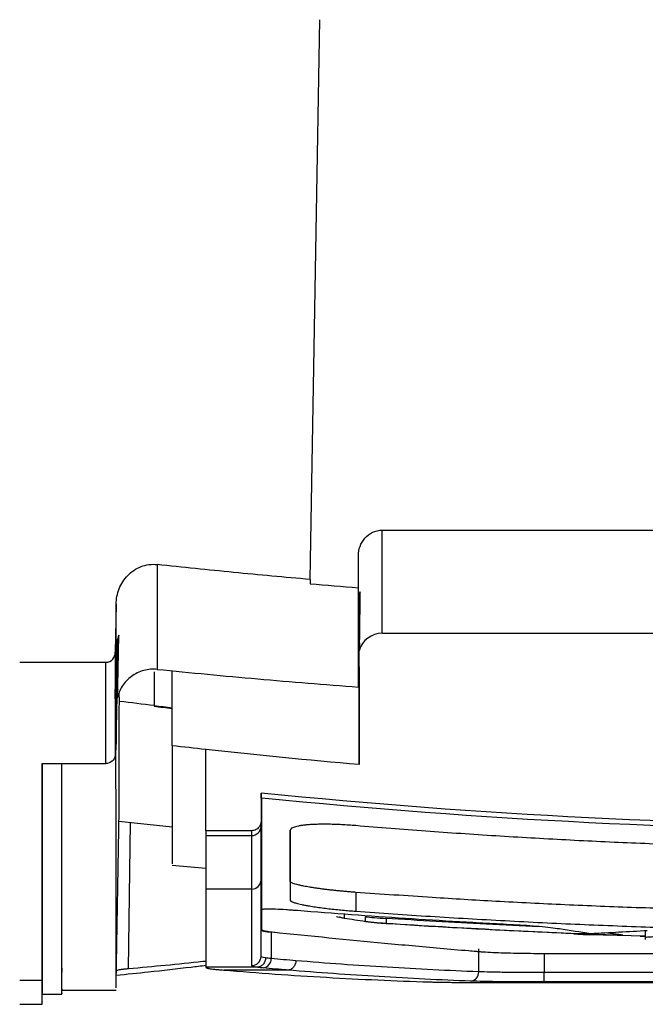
# Model space of a CAD drawing. Header units: millimetres. Extents: x -0.43 to 1.28, y -0.94 to 1.34.
# Tile 132 of 177: x 0.2452 to 0.2786, y 0.6135 to 0.6662. Entities that reach past the tile are written whole.
import ezdxf

# ---------------------------------------------------------------- set-up
doc = ezdxf.new("R2010")
doc.units = ezdxf.units.MM

msp = doc.modelspace()

# ---------------------------------------------------------------- linework, layer by layer
at = {"color": 7, "linetype": 'Continuous', "lineweight": 25}
for p, q in [((0.260717, 0.636239), (0.261239, 0.666157)), ((0.264568, 0.638877), (0.321613, 0.638877)), ((0.264568, 0.633363), (0.264568, 0.638877)), ((0.26329, 0.635799), (0.26329, 0.637509)), ((0.26329, 0.63049), (0.26329, 0.635799)), ((0.263338, 0.635195), (0.263338, 0.6341)), ((0.250343, 0.634919), (0.250301, 0.632346)), ((0.264568, 0.633363), (0.321613, 0.633363)), ((0.250299, 0.62993), (0.250343, 0.632519)), ((0.263339, 0.626343), (0.263339, 0.632435)), ((0.245189, 0.631812), (0.249801, 0.631812)), ((0.263338, 0.631574), (0.263338, 0.631227)), ((0.26329, 0.63123), (0.263338, 0.631227)), ((0.250346, 0.627444), (0.250391, 0.630002)), ((0.25039, 0.629932), (0.25039, 0.62986)), ((0.250516, 0.629722), (0.250509, 0.63019)), ((0.252374, 0.6295), (0.252374, 0.629463)), ((0.250337, 0.627109), (0.250342, 0.627412)), ((0.250337, 0.627109), (0.250291, 0.627109)), ((0.250299, 0.627239), (0.250298, 0.627186)), ((0.255139, 0.622811), (0.255139, 0.62715)), ((0.246389, 0.626401), (0.249798, 0.626401)), ((0.258089, 0.624827), (0.258089, 0.623318)), ((0.258089, 0.62456), (0.258089, 0.624827)), ((0.258089, 0.624555), (0.258089, 0.62456)), ((0.258139, 0.624555), (0.258089, 0.62456)), ((0.258139, 0.624555), (0.258089, 0.624555)), ((0.250338, 0.614687), (0.250499, 0.623916)), ((0.250487, 0.623316), (0.253337, 0.623019)), ((0.251001, 0.615429), (0.25112, 0.62325)), ((0.258089, 0.623318), (0.258089, 0.623047)), ((0.257589, 0.622811), (0.255139, 0.622811)), ((0.255139, 0.622555), (0.257589, 0.622555)), ((0.253333, 0.620973), (0.255139, 0.620815)), ((0.259649, 0.620109), (0.259649, 0.619102)), ((0.257589, 0.619693), (0.255139, 0.619693)), ((0.263149, 0.619516), (0.263149, 0.618509)), ((0.258089, 0.618696), (0.258139, 0.618696)), ((0.258089, 0.618593), (0.258089, 0.618595)), ((0.258089, 0.618595), (0.258139, 0.618595)), ((0.258089, 0.618593), (0.258139, 0.618593)), ((0.262534, 0.618391), (0.262534, 0.618146)), ((0.263667, 0.617968), (0.263667, 0.618213)), ((0.264773, 0.618126), (0.264775, 0.61786)), ((0.25809, 0.616099), (0.25809, 0.617513)), ((0.258844, 0.617374), (0.258632, 0.617393)), ((0.258632, 0.617393), (0.258632, 0.615977)), ((0.277204, 0.617262), (0.27653, 0.617348)), ((0.278628, 0.61746), (0.278628, 0.617005)), ((0.278358, 0.617182), (0.278628, 0.617174)), ((0.269723, 0.615272), (0.269723, 0.616492)), ((0.246389, 0.614817), (0.246396, 0.615254)), ((0.247441, 0.615466), (0.247437, 0.615258)), ((0.257866, 0.615515), (0.25514, 0.615515)), ((0.25514, 0.615515), (0.25514, 0.615515)), ((0.259518, 0.615363), (0.256098, 0.615363)), ((0.27323, 0.614727), (0.27323, 0.615227)), ((0.313049, 0.615227), (0.27323, 0.615227)), ((0.245189, 0.614817), (0.246389, 0.614817)), ((0.269942, 0.614699), (0.316337, 0.614699)), ((0.313049, 0.614727), (0.27323, 0.614727)), ((0.247437, 0.614081), (0.247441, 0.614292)), ((0.247437, 0.614281), (0.250339, 0.614281)), ((0.246389, 0.613534), (0.246398, 0.614083)), ((0.246398, 0.614083), (0.247437, 0.614083)), ((0.245189, 0.613538), (0.246389, 0.613538))]:
    msp.add_line(p, q, dxfattribs=at)
at = {"color": 250, "linetype": 'Continuous', "lineweight": 25}
for p, q in [((0.276613, 0.617352), (0.277318, 0.617264)), ((0.278628, 0.617176), (0.275626, 0.617239)), ((0.27323, 0.616239), (0.27323, 0.615227))]:
    msp.add_line(p, q, dxfattribs=at)
at = {"color": 250, "linetype": 'Continuous', "lineweight": 25, "flags": 128}
msp.add_lwpolyline([(0.252378, 0.631308), (0.252377, 0.630818), (0.252376, 0.630327), (0.252375, 0.629887), (0.252374, 0.6295)], dxfattribs=at)
at = {"color": 7, "linetype": 'Continuous', "lineweight": 25}
for centre, radius, start, end in [((0.264568, 0.632086), 0.0012773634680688, 90, 164.266822), ((0.293129, 0.970921), 0.3438453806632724, 263.192759, 263.354687), ((0.257592, 0.623051), 0.000496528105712, 269.597783, 359.59188), ((0.257591, 0.620191), 0.0004978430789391, 269.751111, 359.748793), ((0.25759, 0.6161), 0.0004996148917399, 269.955776, 359.955649), ((0.258148, 0.61596), 0.0004846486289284, 276.079263, 2.05796), ((0.269248, 0.615247), 0.0004760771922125, 275.10642, 3.09435)]:
    msp.add_arc(centre, radius, start, end, dxfattribs=at)
for points, knots in [([(0.2632902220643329, 0.6375087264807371), (0.2632902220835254, 0.6376802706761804), (0.2633193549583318, 0.6378473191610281), (0.2634379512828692, 0.638170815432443), (0.263524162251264, 0.6383184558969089), (0.2637551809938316, 0.6385801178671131), (0.2638942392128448, 0.6386866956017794), (0.2642137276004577, 0.6388370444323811), (0.2643884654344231, 0.6388773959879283), (0.2645675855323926, 0.6388773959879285)], [0, 0, 0, 0, 0.25, 0.25, 0.5, 0.5, 0.75, 0.75, 1, 1, 1, 1]), ([(0.250342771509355, 0.6349192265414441), (0.2503473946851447, 0.6352020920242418), (0.2504015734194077, 0.6354776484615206), (0.2505592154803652, 0.6358729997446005), (0.250623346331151, 0.6359982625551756), (0.2507751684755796, 0.6362355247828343), (0.2508638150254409, 0.63634852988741), (0.2510636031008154, 0.6365547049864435), (0.2511728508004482, 0.6366463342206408), (0.2514108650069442, 0.6368056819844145), (0.2515417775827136, 0.6368740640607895), (0.2518127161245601, 0.6369776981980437), (0.2519529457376, 0.6370137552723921), (0.2522434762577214, 0.637052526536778), (0.2523919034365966, 0.637054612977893), (0.2525387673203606, 0.6370389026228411)], [0, 0, 0, 0, 0.2499999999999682, 0.2499999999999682, 0.3749999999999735, 0.3749999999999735, 0.4999999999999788, 0.4999999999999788, 0.6249999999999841, 0.6249999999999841, 0.7499999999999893, 0.7499999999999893, 0.8749999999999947, 0.8749999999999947, 1, 1, 1, 1]), ([(0.2607165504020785, 0.6362389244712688), (0.2593520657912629, 0.6363574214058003), (0.257988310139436, 0.6364834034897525), (0.2552623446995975, 0.6367503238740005), (0.2539004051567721, 0.636893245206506), (0.2525387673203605, 0.6370389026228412)], [0, 0, 0, 0, 0.5, 0.5, 1, 1, 1, 1]), ([(0.2633910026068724, 0.6355724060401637), (0.2633815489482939, 0.6355359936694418), (0.263364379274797, 0.6354698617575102), (0.2633498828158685, 0.6353785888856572), (0.2633423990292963, 0.6353064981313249), (0.2633393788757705, 0.6352530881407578), (0.2633384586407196, 0.6352178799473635), (0.2633383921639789, 0.6352003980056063), (0.2633383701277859, 0.6351946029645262)], [0, 0, 0, 0, 0.2944860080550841, 0.5348435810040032, 0.7235202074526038, 0.8627912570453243, 0.9545170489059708, 1, 1, 1, 1]), ([(0.2633383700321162, 0.6341001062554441), (0.2633377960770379, 0.6340815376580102), (0.2633356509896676, 0.634012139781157), (0.2633165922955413, 0.6339355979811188), (0.2632932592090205, 0.633881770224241), (0.2632902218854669, 0.6338747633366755)], [0, 0, 0, 0, 0.2411360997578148, 0.9012168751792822, 1, 1, 1, 1]), ([(0.2633383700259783, 0.6315769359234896), (0.2633383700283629, 0.6320302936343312), (0.2633383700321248, 0.6327454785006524), (0.2633383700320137, 0.6335158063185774), (0.2633383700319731, 0.6337978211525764)], [0, 0, 0, 0, 0.6339028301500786, 0.9999999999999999, 0.9999999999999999, 0.9999999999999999, 0.9999999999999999]), ([(0.2504878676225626, 0.6332710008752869), (0.2504737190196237, 0.6332214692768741), (0.2504473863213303, 0.6331292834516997), (0.2504216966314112, 0.6329984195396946), (0.2504056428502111, 0.6328869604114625), (0.2503968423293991, 0.6327945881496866), (0.2503924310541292, 0.6327209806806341), (0.2503913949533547, 0.6326780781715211), (0.2503909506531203, 0.6326596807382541)], [0, 0, 0, 0, 0.2485190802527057, 0.4625317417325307, 0.643412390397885, 0.7925031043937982, 0.9110212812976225, 1, 1, 1, 1]), ([(0.2504304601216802, 0.6303682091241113), (0.2504383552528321, 0.6308319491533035), (0.2504490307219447, 0.6313116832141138), (0.2504698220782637, 0.6322833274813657), (0.2504802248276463, 0.632776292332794), (0.2504878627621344, 0.6332709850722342)], [0, 0, 0, 0, 0.5, 0.5, 1, 1, 1, 1]), ([(0.2633569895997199, 0.6328473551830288), (0.2633515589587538, 0.632811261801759), (0.2633406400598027, 0.6327386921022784), (0.2633391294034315, 0.6326653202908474), (0.2633383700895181, 0.6326284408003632)], [0, 0, 0, 0, 0.4973615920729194, 1, 1, 1, 1]), ([(0.2498007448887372, 0.6318118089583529), (0.2499400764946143, 0.6318118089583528), (0.2500727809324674, 0.6318783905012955), (0.25025073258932, 0.6320803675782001), (0.2502985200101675, 0.6322125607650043), (0.2503007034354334, 0.6323460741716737)], [0, 0, 0, 0, 0.5, 0.5, 1, 1, 1, 1]), ([(0.2633383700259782, 0.6315769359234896), (0.263337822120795, 0.6315575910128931), (0.2633367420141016, 0.631519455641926), (0.2633274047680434, 0.6314635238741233), (0.2633128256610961, 0.6314096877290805), (0.2632980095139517, 0.6313759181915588), (0.2632906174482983, 0.6313590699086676)], [0, 0, 0, 0, 0.2579652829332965, 0.5085369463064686, 0.7547994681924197, 1, 1, 1, 1]), ([(0.2525387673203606, 0.6314364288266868), (0.2522946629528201, 0.6314607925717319), (0.2520514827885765, 0.6314398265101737), (0.2516984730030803, 0.6313423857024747), (0.2515852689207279, 0.6312995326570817), (0.2513675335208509, 0.631193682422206), (0.2512620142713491, 0.6311298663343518), (0.2510663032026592, 0.6309854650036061), (0.2509759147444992, 0.6309051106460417), (0.2508098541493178, 0.6307283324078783), (0.2507337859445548, 0.6306310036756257), (0.2506022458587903, 0.6304272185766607), (0.2505460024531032, 0.6303201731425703), (0.250452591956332, 0.6300957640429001), (0.2504156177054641, 0.6299781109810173), (0.2503897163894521, 0.6298596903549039)], [0, 0, 0, 0, 0.2500000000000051, 0.2500000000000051, 0.3750000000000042, 0.3750000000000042, 0.5000000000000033, 0.5000000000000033, 0.6250000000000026, 0.6250000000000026, 0.7500000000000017, 0.7500000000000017, 0.8750000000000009, 0.8750000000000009, 1, 1, 1, 1]), ([(0.2525387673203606, 0.6314364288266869), (0.2543287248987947, 0.6312577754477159), (0.2561193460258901, 0.6310851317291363), (0.2597033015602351, 0.6307693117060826), (0.261496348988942, 0.6306234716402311), (0.263290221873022, 0.6304897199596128)], [0, 0, 0, 0, 0.5, 0.5, 1, 1, 1, 1]), ([(0.2533387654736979, 0.6273541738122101), (0.253338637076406, 0.6279712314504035), (0.2533384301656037, 0.628965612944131), (0.2533382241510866, 0.6307057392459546), (0.253338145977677, 0.6313660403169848)], [0, 0, 0, 0, 0.6205441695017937, 1, 1, 1, 1]), ([(0.2633380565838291, 0.6312265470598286), (0.2633381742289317, 0.630117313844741), (0.2633382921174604, 0.6291576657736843), (0.2633385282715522, 0.6275316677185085), (0.2633386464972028, 0.6268655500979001), (0.2633387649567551, 0.6263429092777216)], [0, 0, 0, 0, 0.5, 0.5, 1, 1, 1, 1]), ([(0.2503476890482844, 0.6300877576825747), (0.2503466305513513, 0.6300665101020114), (0.2503444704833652, 0.6300231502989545), (0.2503312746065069, 0.6299579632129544), (0.2503137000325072, 0.6299025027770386), (0.2502987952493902, 0.6298697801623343), (0.250293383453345, 0.6298578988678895)], [0, 0, 0, 0, 0.2680674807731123, 0.5470436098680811, 0.8355355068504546, 1, 1, 1, 1]), ([(0.2504299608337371, 0.6303684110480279), (0.2504227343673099, 0.6303284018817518), (0.2504082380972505, 0.630248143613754), (0.250395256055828, 0.6301258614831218), (0.250392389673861, 0.6300437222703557), (0.250390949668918, 0.6300024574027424)], [0, 0, 0, 0, 0.3309498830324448, 0.6638844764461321, 1, 1, 1, 1]), ([(0.2504978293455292, 0.623915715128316), (0.2504980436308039, 0.623989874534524), (0.2504986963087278, 0.62421575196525), (0.2505015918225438, 0.6251695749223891), (0.2505057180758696, 0.6265209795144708), (0.2505095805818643, 0.6277701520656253), (0.2505119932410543, 0.6285525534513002), (0.250512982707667, 0.6288668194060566), (0.2505141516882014, 0.6292370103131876), (0.2505150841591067, 0.6295427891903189), (0.2505156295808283, 0.6297216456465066)], [0, 0, 0, 0, 0.1204078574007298, 0.3667426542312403, 0.6130367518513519, 0.8296770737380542, 0.8722412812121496, 0.8987536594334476, 0.9407788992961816, 1, 1, 1, 1]), ([(0.2502972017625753, 0.6272339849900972), (0.2503058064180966, 0.6272541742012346), (0.2503239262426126, 0.627296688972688), (0.2503413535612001, 0.6273672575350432), (0.2503445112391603, 0.627417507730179), (0.2503461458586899, 0.6274435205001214)], [0, 0, 0, 0, 0.3037084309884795, 0.6395541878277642, 1, 1, 1, 1]), ([(0.2533387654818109, 0.6273541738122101), (0.2533388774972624, 0.6263014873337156), (0.2533391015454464, 0.6241959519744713), (0.2533394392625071, 0.6222222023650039), (0.2533397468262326, 0.6210920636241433), (0.2533399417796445, 0.6210620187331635), (0.2533400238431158, 0.621049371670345)], [0, 0, 0, 0, 0.2683093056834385, 0.5366600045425, 0.8049621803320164, 1, 1, 1, 1]), ([(0.2502914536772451, 0.6268255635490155), (0.2502726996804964, 0.626709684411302), (0.250211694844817, 0.6265995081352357), (0.2500342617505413, 0.6264459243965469), (0.2499171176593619, 0.6264012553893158), (0.2497980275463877, 0.6264012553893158)], [0, 0, 0, 0, 0.5, 0.5, 1, 1, 1, 1]), ([(0.2502909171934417, 0.6271089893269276), (0.2502910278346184, 0.6270512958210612), (0.2502911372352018, 0.6269937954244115), (0.2502912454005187, 0.6269364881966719), (0.25029131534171, 0.6268994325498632), (0.25029138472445, 0.6268624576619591), (0.2502914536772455, 0.6268255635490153)], [0, 0, 0, 0, 0.0010000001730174, 0.0010000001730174, 0.0010000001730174, 0.0016466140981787, 0.0016466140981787, 0.0016466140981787, 0.0016466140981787]), ([(0.2503385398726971, 0.6144086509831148), (0.2503384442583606, 0.6144102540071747), (0.2503382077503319, 0.6144142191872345), (0.2503378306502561, 0.6157641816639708), (0.2503374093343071, 0.6183041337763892), (0.2503369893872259, 0.621974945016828), (0.2503367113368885, 0.6253976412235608), (0.2503365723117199, 0.6271089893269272)], [0, 0, 0, 0, 0.1450484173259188, 0.3587863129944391, 0.5725242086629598, 0.7862621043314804, 1, 1, 1, 1]), ([(0.2463921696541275, 0.6264012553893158), (0.2463925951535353, 0.6247915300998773), (0.2463932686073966, 0.6222437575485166), (0.2463941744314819, 0.6195804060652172), (0.2463949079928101, 0.6177585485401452), (0.2463956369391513, 0.6162788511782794), (0.2463961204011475, 0.615595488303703), (0.2463963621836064, 0.615253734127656)], [0, 0, 0, 0, 0.2999914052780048, 0.4748076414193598, 0.6496980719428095, 0.8248117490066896, 1, 1, 1, 1]), ([(0.2474370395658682, 0.6152576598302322), (0.2474370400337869, 0.6159838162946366), (0.2474370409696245, 0.6174361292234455), (0.2474370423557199, 0.6211646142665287), (0.2474370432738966, 0.6246782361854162), (0.2474370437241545, 0.6264012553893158)], [0, 0, 0, 0, 0.3375804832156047, 0.6751609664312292, 1, 1, 1, 1]), ([(0.2474406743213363, 0.6154658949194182), (0.2474407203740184, 0.6161952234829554), (0.2474408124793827, 0.6176538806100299), (0.2474409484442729, 0.6213247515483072), (0.2474410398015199, 0.6247585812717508), (0.2474410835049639, 0.6264012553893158)], [0, 0, 0, 0, 0.3428058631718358, 0.6856117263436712, 1, 1, 1, 1]), ([(0.3281887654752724, 0.6248269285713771), (0.3165450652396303, 0.6236479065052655), (0.3048419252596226, 0.6230568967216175), (0.281435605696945, 0.6230568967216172), (0.2697324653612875, 0.6236479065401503), (0.2580887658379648, 0.6248269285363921)], [0, 0, 0, 0, 0.5, 0.5, 1, 1, 1, 1]), ([(0.3281387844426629, 0.6245545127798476), (0.3165111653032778, 0.6233858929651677), (0.3048249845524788, 0.6228001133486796), (0.2814525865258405, 0.6228001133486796), (0.2697664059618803, 0.6233858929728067), (0.2581387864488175, 0.6245545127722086)], [0, 0, 0, 0, 0.5, 0.5, 1, 1, 1, 1]), ([(0.2580887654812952, 0.6233181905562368), (0.258088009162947, 0.6232970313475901), (0.2580864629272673, 0.6232537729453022), (0.2580736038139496, 0.6231886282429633), (0.2580493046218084, 0.6231146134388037), (0.2580079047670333, 0.6230356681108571), (0.25793758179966, 0.6229479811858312), (0.2578388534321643, 0.6228721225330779), (0.2577156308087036, 0.6228201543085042), (0.2576300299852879, 0.6228138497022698), (0.2575887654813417, 0.6228108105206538)], [0, 0, 0, 0, 0.0803448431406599, 0.1642589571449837, 0.2512446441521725, 0.3756799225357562, 0.500689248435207, 0.6755742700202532, 0.843608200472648, 1, 1, 1, 1]), ([(0.263148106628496, 0.6230821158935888), (0.2630859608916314, 0.6230871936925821), (0.262962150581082, 0.6230973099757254), (0.2627773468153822, 0.6231105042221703), (0.2625943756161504, 0.6231221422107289), (0.2624130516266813, 0.6231321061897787), (0.2622335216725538, 0.6231403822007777), (0.2620562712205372, 0.6231470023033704), (0.2618822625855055, 0.6231519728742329), (0.2617124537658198, 0.6231552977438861), (0.2615473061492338, 0.6231569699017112), (0.2613870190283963, 0.6231569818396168), (0.2612315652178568, 0.6231553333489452), (0.2610811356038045, 0.6231520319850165), (0.2609363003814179, 0.6231470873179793), (0.2607977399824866, 0.6231404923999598), (0.260634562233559, 0.623130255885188), (0.2604514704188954, 0.6231143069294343), (0.2602573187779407, 0.623090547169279), (0.26008323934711, 0.6230615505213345), (0.259933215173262, 0.6230267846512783), (0.2598104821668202, 0.6229865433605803), (0.2597191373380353, 0.6229411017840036), (0.2596594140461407, 0.6228901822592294), (0.2596519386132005, 0.6228524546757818), (0.2596481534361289, 0.6228333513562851)], [0, 0, 0, 0, 0.0339056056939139, 0.0675486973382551, 0.1010280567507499, 0.1344473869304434, 0.1679725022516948, 0.2015550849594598, 0.2350833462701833, 0.2684490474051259, 0.3016287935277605, 0.3347103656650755, 0.3677871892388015, 0.400951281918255, 0.434176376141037, 0.4673340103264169, 0.5002947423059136, 0.5568732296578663, 0.615284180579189, 0.6755393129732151, 0.7370361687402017, 0.800122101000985, 0.8651435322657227, 0.9317155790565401, 1, 1, 1, 1]), ([(0.2931373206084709, 0.6218246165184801), (0.2925115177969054, 0.6218255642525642), (0.2912600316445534, 0.6218274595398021), (0.2893830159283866, 0.6218427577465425), (0.287506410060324, 0.6218671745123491), (0.28563021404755, 0.6219016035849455), (0.2837544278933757, 0.6219458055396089), (0.2818790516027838, 0.6219998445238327), (0.2800040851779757, 0.6220637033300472), (0.2781295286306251, 0.6221373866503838), (0.2762553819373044, 0.6222208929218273), (0.2743816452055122, 0.6223142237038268), (0.272508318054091, 0.6224173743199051), (0.270635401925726, 0.6225303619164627), (0.2687628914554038, 0.6226531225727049), (0.2668908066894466, 0.6227858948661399), (0.2650190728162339, 0.6229277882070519), (0.2637718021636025, 0.623030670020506), (0.263148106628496, 0.6230821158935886)], [0, 0, 0, 0, 0.0625295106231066, 0.1250470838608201, 0.187554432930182, 0.2500532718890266, 0.3125453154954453, 0.3750322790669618, 0.4375158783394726, 0.4999978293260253, 0.5624798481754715, 0.6249636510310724, 0.6874509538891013, 0.7499434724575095, 0.8124429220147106, 0.8749510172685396, 0.9374694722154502, 0.9999999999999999, 0.9999999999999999, 0.9999999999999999, 0.9999999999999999]), ([(0.2596481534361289, 0.6228333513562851), (0.2596481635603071, 0.6227159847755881), (0.2596481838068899, 0.6224812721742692), (0.2596482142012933, 0.6221424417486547), (0.2596482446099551, 0.6218133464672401), (0.2596482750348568, 0.6214949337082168), (0.2596483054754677, 0.6211869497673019), (0.2596483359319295, 0.6208894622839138), (0.2596483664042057, 0.6206024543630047), (0.2596483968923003, 0.6203259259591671), (0.2596484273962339, 0.6200598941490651), (0.2596484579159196, 0.6198042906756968), (0.2596484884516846, 0.6195593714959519), (0.2596485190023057, 0.6193241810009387), (0.259648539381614, 0.6191762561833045), (0.259648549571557, 0.6191022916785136)], [0, 0, 0, 0, 0.0769683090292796, 0.1539231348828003, 0.2308660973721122, 0.3077988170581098, 0.3847229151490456, 0.4616400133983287, 0.5385517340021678, 0.6154596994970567, 0.6923655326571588, 0.7692708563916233, 0.8461772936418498, 0.9230864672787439, 1, 1, 1, 1]), ([(0.2596485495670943, 0.6201092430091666), (0.2596485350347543, 0.6202199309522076), (0.2596485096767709, 0.620413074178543), (0.2596484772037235, 0.6206632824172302), (0.2596484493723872, 0.6208816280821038), (0.259648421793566, 0.6211122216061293), (0.2596483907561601, 0.6213823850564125), (0.2596483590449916, 0.6216721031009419), (0.2596483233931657, 0.622011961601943), (0.2596482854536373, 0.6223944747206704), (0.2596482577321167, 0.6226833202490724), (0.2596482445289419, 0.6228296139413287), (0.2596482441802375, 0.6228334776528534)], [0, 0, 0, 0, 0.1424747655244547, 0.2486091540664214, 0.3184034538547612, 0.415417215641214, 0.5192739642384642, 0.6231703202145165, 0.7270111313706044, 0.8698165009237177, 0.9965617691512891, 0.9999999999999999, 0.9999999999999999, 0.9999999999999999, 0.9999999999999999]), ([(0.2631486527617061, 0.6195159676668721), (0.2630868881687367, 0.6195208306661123), (0.262961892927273, 0.6195306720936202), (0.2627728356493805, 0.6195466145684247), (0.2625806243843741, 0.6195636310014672), (0.2623859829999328, 0.6195817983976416), (0.2621897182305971, 0.6196010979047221), (0.2619927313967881, 0.6196215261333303), (0.261795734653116, 0.6196431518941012), (0.2615993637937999, 0.619665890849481), (0.261404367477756, 0.6196897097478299), (0.2612122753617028, 0.6197146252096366), (0.261024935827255, 0.619740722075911), (0.2608437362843, 0.6197680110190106), (0.260622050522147, 0.6198043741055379), (0.2603842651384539, 0.619847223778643), (0.2601572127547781, 0.6198947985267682), (0.2599856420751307, 0.6199379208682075), (0.2598605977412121, 0.6199759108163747), (0.2597735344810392, 0.6200090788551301), (0.2597162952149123, 0.6200375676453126), (0.2596814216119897, 0.6200614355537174), (0.2596621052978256, 0.6200802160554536), (0.2596528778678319, 0.6200948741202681), (0.259649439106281, 0.6201032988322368), (0.2596486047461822, 0.6201100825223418), (0.2596485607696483, 0.6201094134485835), (0.2596485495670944, 0.6201092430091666)], [0, 0, 0, 0, 0.0336117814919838, 0.068021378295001, 0.1032244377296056, 0.1392132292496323, 0.1759770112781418, 0.2135027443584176, 0.2517763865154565, 0.2909585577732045, 0.3311464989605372, 0.372254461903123, 0.4140892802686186, 0.4565797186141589, 0.4999069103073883, 0.5798313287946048, 0.6526263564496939, 0.7182214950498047, 0.7772505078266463, 0.8295042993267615, 0.8746313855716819, 0.9126880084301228, 0.9439004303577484, 0.968285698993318, 0.9858001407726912, 0.9963827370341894, 1, 1, 1, 1]), ([(0.2931378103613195, 0.6184205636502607), (0.2923798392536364, 0.6184245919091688), (0.2908783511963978, 0.6184325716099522), (0.2886478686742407, 0.6184555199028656), (0.2864608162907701, 0.6184864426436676), (0.2843171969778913, 0.6185260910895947), (0.2822170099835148, 0.6185742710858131), (0.2801602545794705, 0.6186310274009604), (0.2775372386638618, 0.6187161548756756), (0.274367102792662, 0.6188423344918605), (0.2707356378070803, 0.619023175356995), (0.2670071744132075, 0.6192495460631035), (0.2645118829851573, 0.6194218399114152), (0.2631486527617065, 0.6195159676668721)], [0, 0, 0, 0, 0.0757591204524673, 0.1500735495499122, 0.2229445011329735, 0.2943732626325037, 0.3643612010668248, 0.4329097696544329, 0.5000205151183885, 0.6266650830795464, 0.7500059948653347, 0.8634230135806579, 0.9999999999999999, 0.9999999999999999, 0.9999999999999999, 0.9999999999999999]), ([(0.2596485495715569, 0.6191022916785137), (0.2596494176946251, 0.6190965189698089), (0.2596512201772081, 0.6190845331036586), (0.2596667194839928, 0.6190647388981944), (0.2596942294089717, 0.6190428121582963), (0.2597371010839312, 0.6190186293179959), (0.2597978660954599, 0.6189923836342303), (0.2598789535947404, 0.6189639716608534), (0.2599828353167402, 0.6189333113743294), (0.2601117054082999, 0.6189003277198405), (0.2602682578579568, 0.6188651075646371), (0.2604549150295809, 0.6188280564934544), (0.2606955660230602, 0.6187843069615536), (0.2609930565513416, 0.6187360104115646), (0.2613443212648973, 0.6186875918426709), (0.2617072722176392, 0.6186433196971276), (0.2620741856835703, 0.618603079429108), (0.2624389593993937, 0.6185675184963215), (0.2627968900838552, 0.6185360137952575), (0.2630330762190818, 0.6185181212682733), (0.2631485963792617, 0.6185093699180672)], [0, 0, 0, 0, 0.0323292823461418, 0.0671252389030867, 0.1044526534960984, 0.1444484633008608, 0.1873286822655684, 0.2329700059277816, 0.2811229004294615, 0.3317029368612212, 0.3850000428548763, 0.4413340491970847, 0.500257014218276, 0.5802129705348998, 0.6576292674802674, 0.732026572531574, 0.8031148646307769, 0.8715065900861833, 0.9371530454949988, 1, 1, 1, 1]), ([(0.260035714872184, 0.6185401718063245), (0.2599981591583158, 0.6185429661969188), (0.2598958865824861, 0.6185505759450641), (0.2596923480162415, 0.6185666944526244), (0.2593265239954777, 0.6185911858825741), (0.2589307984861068, 0.6186125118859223), (0.258589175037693, 0.6186221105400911), (0.2583967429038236, 0.6186216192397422), (0.2582684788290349, 0.6186161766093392), (0.2581839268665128, 0.6186077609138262), (0.2581543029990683, 0.6185992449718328), (0.2581394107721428, 0.6185949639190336)], [0, 0, 0, 0, 0.0460723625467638, 0.1254653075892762, 0.2501539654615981, 0.4994056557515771, 0.6286878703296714, 0.7493999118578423, 0.8326307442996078, 0.9158617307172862, 1, 1, 1, 1]), ([(0.2715761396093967, 0.6177809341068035), (0.2713356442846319, 0.6177935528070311), (0.271094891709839, 0.6178061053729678), (0.2706136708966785, 0.6178318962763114), (0.2698918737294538, 0.6178712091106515), (0.2682079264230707, 0.6179673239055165), (0.2648410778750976, 0.6181770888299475), (0.2619572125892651, 0.6183869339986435), (0.2600357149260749, 0.6185401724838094)], [0, 0, 0, 0, 0.0625, 0.0625, 0.1249999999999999, 0.2500000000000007, 0.5000000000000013, 1, 1, 1, 1]), ([(0.2631485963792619, 0.6185093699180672), (0.2638141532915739, 0.6184617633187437), (0.2651451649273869, 0.6183665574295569), (0.267142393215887, 0.6182360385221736), (0.2691399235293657, 0.6181145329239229), (0.2711378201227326, 0.6180029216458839), (0.2731360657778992, 0.6179009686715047), (0.2751346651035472, 0.6178087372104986), (0.277133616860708, 0.6177262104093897), (0.2791329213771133, 0.6176533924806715), (0.2811325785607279, 0.6175902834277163), (0.2831325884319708, 0.6175368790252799), (0.2851329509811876, 0.6174931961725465), (0.2871336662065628, 0.6174591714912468), (0.2891347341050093, 0.6174350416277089), (0.2911361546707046, 0.6174199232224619), (0.2924705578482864, 0.6174180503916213), (0.2931378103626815, 0.6174171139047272)], [0, 0, 0, 0, 0.0666907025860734, 0.1333711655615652, 0.2000429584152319, 0.2667076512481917, 0.3333668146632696, 0.4000220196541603, 0.4666748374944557, 0.5333268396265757, 0.5999795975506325, 0.6666346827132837, 0.733293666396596, 0.7999581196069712, 0.8666296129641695, 0.9333097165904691, 1, 1, 1, 1]), ([(0.283329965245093, 0.6162374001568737), (0.2812625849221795, 0.6162374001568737), (0.2781615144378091, 0.6162374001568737), (0.2748020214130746, 0.6162374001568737), (0.2735099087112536, 0.6162374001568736), (0.2729930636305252, 0.6162374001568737), (0.272736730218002, 0.6162385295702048), (0.2719875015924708, 0.6162457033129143), (0.2710379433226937, 0.6162647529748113), (0.2702823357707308, 0.6162992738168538), (0.2699004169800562, 0.6163245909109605), (0.2698285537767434, 0.6163298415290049), (0.2696945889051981, 0.6163406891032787), (0.2696323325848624, 0.616346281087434), (0.2694403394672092, 0.6163628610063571), (0.2693113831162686, 0.6163738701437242), (0.2686716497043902, 0.6164290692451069), (0.2671535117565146, 0.6165618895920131), (0.263695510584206, 0.616877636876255), (0.2607518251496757, 0.6171700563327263), (0.2585589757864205, 0.6173985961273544), (0.2584528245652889, 0.6174126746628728), (0.2582902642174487, 0.6174419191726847), (0.2582322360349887, 0.6174570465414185), (0.2581568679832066, 0.617487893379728), (0.2581396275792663, 0.6175036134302), (0.2581396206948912, 0.6175352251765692), (0.2581396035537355, 0.6176141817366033), (0.2581395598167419, 0.6178189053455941), (0.2581395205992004, 0.6180100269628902), (0.2581394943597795, 0.6181414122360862)], [0, 0, 0, 0, 0.1249999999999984, 0.187499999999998, 0.2031249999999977, 0.2031249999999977, 0.2187499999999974, 0.2187499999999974, 0.2499999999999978, 0.2812499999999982, 0.2812499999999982, 0.2890624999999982, 0.2890624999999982, 0.2968749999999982, 0.2968749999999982, 0.3124999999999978, 0.3124999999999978, 0.3749999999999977, 0.4999999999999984, 0.7499999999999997, 0.7499999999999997, 0.7656249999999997, 0.7656249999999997, 0.7812499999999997, 0.7812499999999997, 0.7968749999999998, 0.7968749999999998, 0.8124999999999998, 0.875, 1, 1, 1, 1]), ([(0.2622895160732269, 0.6182127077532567), (0.2622895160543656, 0.6182127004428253), (0.2622895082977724, 0.6182096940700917), (0.2622945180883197, 0.6182030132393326), (0.2623185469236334, 0.6181915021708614), (0.2623639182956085, 0.6181780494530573), (0.2624328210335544, 0.6181626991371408), (0.2624992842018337, 0.618151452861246), (0.2625336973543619, 0.6181456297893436)], [0, 0, 0, 0, 0.0004097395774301, 0.16850303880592, 0.3525066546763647, 0.5524235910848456, 0.7682548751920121, 1, 1, 1, 1]), ([(0.2647597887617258, 0.6178534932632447), (0.2645197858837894, 0.6178690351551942), (0.2642779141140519, 0.6178883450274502), (0.263852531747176, 0.6179295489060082), (0.2636657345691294, 0.617951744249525), (0.2635275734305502, 0.6179728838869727)], [0, 0, 0, 0, 0.5, 0.5, 1, 1, 1, 1]), ([(0.26366734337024, 0.6179676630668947), (0.2636902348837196, 0.6179641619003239), (0.2637351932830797, 0.6179572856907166), (0.2638106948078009, 0.6179472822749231), (0.2638890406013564, 0.6179377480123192), (0.2639697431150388, 0.6179286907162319), (0.2640515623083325, 0.6179201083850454), (0.2641335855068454, 0.617912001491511), (0.2642149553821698, 0.617904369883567), (0.2642949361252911, 0.6178972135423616), (0.2643728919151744, 0.6178905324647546), (0.2644482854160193, 0.61788432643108), (0.2645206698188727, 0.6178785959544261), (0.264589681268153, 0.6178733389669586), (0.2646550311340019, 0.6178685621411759), (0.2647164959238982, 0.6178642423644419), (0.2647561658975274, 0.6178616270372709), (0.2647753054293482, 0.6178603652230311)], [0, 0, 0, 0, 0.08914872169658, 0.1750860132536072, 0.2578117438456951, 0.3373257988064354, 0.4136280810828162, 0.4867185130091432, 0.5565970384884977, 0.6232636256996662, 0.6867182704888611, 0.7469610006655, 0.8039918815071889, 0.857811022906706, 0.9084185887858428, 0.9558148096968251, 1, 1, 1, 1]), ([(0.2636673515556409, 0.6182134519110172), (0.263790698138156, 0.618198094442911), (0.2639584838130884, 0.6181818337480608), (0.2643400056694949, 0.618151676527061), (0.2645564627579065, 0.6181375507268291), (0.2647731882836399, 0.6181260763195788)], [0, 0, 0, 0, 0.5, 0.5, 1, 1, 1, 1]), ([(0.2647753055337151, 0.6178603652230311), (0.2654499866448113, 0.6178175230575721), (0.2667991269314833, 0.6177318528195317), (0.268823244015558, 0.6176152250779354), (0.2708472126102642, 0.617507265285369), (0.2728710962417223, 0.6174090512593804), (0.2748948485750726, 0.617319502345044), (0.2762441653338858, 0.6172677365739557), (0.2769187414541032, 0.6172418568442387)], [0, 0, 0, 0, 0.1667919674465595, 0.3335290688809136, 0.500214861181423, 0.6668529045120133, 0.8334467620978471, 0.9999999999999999, 0.9999999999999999, 0.9999999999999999, 0.9999999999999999]), ([(0.2580896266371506, 0.6175125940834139), (0.2580910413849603, 0.6175082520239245), (0.2580938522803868, 0.6174996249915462), (0.2581115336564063, 0.6174868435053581), (0.2581391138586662, 0.6174743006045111), (0.2581775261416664, 0.6174619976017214), (0.2582265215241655, 0.6174499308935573), (0.2582861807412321, 0.6174380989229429), (0.2583564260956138, 0.6174264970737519), (0.2584374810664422, 0.6174151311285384), (0.2585285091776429, 0.6174039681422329), (0.2585975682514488, 0.6173967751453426), (0.258632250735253, 0.6173931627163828)], [0, 0, 0, 0, 0.1027617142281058, 0.204172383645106, 0.3044988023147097, 0.4040158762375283, 0.5030046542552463, 0.6017501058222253, 0.7005387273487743, 0.7996560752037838, 0.8993843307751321, 1, 1, 1, 1]), ([(0.2740336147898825, 0.6175602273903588), (0.2737561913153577, 0.6176035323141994), (0.2733843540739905, 0.6176461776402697), (0.2725366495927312, 0.6177221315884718), (0.2720608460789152, 0.6177555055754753), (0.2715761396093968, 0.6177809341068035)], [0, 0, 0, 0, 0.5, 0.5, 1, 1, 1, 1]), ([(0.2756256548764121, 0.6172348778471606), (0.2754029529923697, 0.6172427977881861), (0.275181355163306, 0.6172549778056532), (0.274867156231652, 0.6172806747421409), (0.2747749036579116, 0.6172940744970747), (0.2747748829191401, 0.6173041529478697)], [0, 0, 0, 0, 0.5, 0.5, 1, 1, 1, 1]), ([(0.2773182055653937, 0.6172635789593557), (0.2773701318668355, 0.6172575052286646), (0.2774014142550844, 0.6172513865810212), (0.2774135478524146, 0.6172408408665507), (0.2773943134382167, 0.6172363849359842), (0.277311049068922, 0.6172304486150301), (0.2772470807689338, 0.6172289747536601), (0.277092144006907, 0.6172293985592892), (0.2770018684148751, 0.6172312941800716), (0.2769101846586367, 0.6172346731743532)], [0, 0, 0, 0, 0.25, 0.25, 0.5, 0.5, 0.75, 0.75, 1, 1, 1, 1]), ([(0.2769187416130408, 0.6172418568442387), (0.2769380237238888, 0.6172412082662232), (0.2769768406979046, 0.6172399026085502), (0.2770338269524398, 0.6172387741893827), (0.2770882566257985, 0.6172382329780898), (0.2771384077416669, 0.61723834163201), (0.2771825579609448, 0.617239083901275), (0.2772191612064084, 0.617240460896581), (0.2772464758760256, 0.6172424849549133), (0.2772642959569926, 0.6172451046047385), (0.2772665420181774, 0.6172473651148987), (0.2772676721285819, 0.6172485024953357)], [0, 0, 0, 0, 0.1054657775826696, 0.2123140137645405, 0.3205578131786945, 0.4302097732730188, 0.5412820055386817, 0.6537861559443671, 0.7677334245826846, 0.8831345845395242, 1, 1, 1, 1]), ([(0.2551161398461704, 0.6158306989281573), (0.2550701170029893, 0.6158254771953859), (0.2536988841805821, 0.6156698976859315), (0.252327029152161, 0.6155472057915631), (0.2510012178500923, 0.6154286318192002)], [0, 0, 0, 0, 0.0335631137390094, 1, 1, 1, 1]), ([(0.2583358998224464, 0.6160145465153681), (0.2583349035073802, 0.6159562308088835), (0.2583239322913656, 0.6158934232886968), (0.2582770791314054, 0.6157717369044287), (0.2582410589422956, 0.6157132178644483), (0.2581497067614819, 0.6156160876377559), (0.2580946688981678, 0.6155777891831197), (0.2579802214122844, 0.6155279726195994), (0.257921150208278, 0.6155163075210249), (0.2578663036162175, 0.6155152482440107)], [0, 0, 0, 0, 0.25, 0.25, 0.5, 0.5, 0.75, 0.75, 1, 1, 1, 1]), ([(0.2599513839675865, 0.6158626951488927), (0.2599501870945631, 0.6158045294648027), (0.2599398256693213, 0.6157419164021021), (0.2598963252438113, 0.6156205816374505), (0.25986306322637, 0.615562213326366), (0.25977892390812, 0.6154651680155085), (0.2597283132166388, 0.6154267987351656), (0.2596230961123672, 0.6153766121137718), (0.2595687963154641, 0.6153646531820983), (0.2595183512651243, 0.6153632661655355)], [0, 0, 0, 0, 0.25, 0.25, 0.5, 0.5, 0.75, 0.75, 1, 1, 1, 1]), ([(0.2697230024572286, 0.6152723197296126), (0.2680940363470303, 0.6153324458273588), (0.2664652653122, 0.6154131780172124), (0.2640223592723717, 0.6155606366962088), (0.2632081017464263, 0.6156144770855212), (0.2615796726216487, 0.6157312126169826), (0.260765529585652, 0.6157963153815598), (0.2599513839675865, 0.6158626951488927)], [0, 0, 0, 0, 0.5000000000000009, 0.5000000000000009, 0.7500000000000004, 0.7500000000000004, 1, 1, 1, 1]), ([(0.2463963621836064, 0.615253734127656), (0.2463966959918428, 0.6148863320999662), (0.2463973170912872, 0.6142027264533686), (0.2463979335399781, 0.6141484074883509), (0.2463982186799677, 0.6141232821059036)], [0, 0, 0, 0, 0.537447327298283, 1, 1, 1, 1]), ([(0.2474370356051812, 0.6141514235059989), (0.2474370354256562, 0.6141309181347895), (0.2474370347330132, 0.6140518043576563), (0.2474370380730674, 0.614402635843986), (0.2474370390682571, 0.6149726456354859), (0.2474370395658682, 0.6152576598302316)], [0, 0, 0, 0, 0.148885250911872, 0.5744287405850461, 1, 1, 1, 1]), ([(0.2474404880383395, 0.614350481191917), (0.2474404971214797, 0.6143297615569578), (0.2474405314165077, 0.6142515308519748), (0.2474405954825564, 0.6146061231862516), (0.2474406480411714, 0.6151792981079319), (0.2474406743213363, 0.6154658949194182)], [0, 0, 0, 0, 0.1526358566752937, 0.5763041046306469, 1, 1, 1, 1]), ([(0.2551396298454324, 0.6156055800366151), (0.2548751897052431, 0.6155731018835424), (0.2538561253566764, 0.6154479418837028), (0.2522558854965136, 0.6152637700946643), (0.2509195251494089, 0.6151303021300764), (0.2503380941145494, 0.615072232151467)], [0, 0, 0, 0, 0.1652481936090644, 0.6368115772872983, 1, 1, 1, 1]), ([(0.2510012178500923, 0.6154286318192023), (0.2509583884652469, 0.6154244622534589), (0.2508742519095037, 0.6154162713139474), (0.2507619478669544, 0.6154039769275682), (0.250662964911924, 0.6153919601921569), (0.2505780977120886, 0.6153802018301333), (0.2504885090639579, 0.6153657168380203), (0.2504078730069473, 0.6153481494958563), (0.2503495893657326, 0.6153272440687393), (0.250342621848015, 0.6153132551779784), (0.2503390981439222, 0.6153061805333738)], [0, 0, 0, 0, 0.1075481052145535, 0.2112738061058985, 0.3113555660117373, 0.4079920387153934, 0.5014038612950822, 0.6647061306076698, 0.8304308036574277, 1, 1, 1, 1]), ([(0.2551397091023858, 0.6155152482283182), (0.2551430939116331, 0.6155102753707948), (0.255149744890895, 0.615500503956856), (0.2551735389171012, 0.6154863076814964), (0.2552074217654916, 0.6154727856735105), (0.2552523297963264, 0.6154599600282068), (0.2553214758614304, 0.6154448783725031), (0.2554321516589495, 0.6154273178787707), (0.2555979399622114, 0.6154071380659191), (0.2557381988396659, 0.6153941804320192), (0.2558101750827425, 0.6153875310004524)], [0, 0, 0, 0, 0.1076864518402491, 0.2115984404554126, 0.31174984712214, 0.408222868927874, 0.501171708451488, 0.6584970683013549, 0.8247519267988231, 1, 1, 1, 1]), ([(0.2560982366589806, 0.6153632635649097), (0.257013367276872, 0.615288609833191), (0.2579284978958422, 0.6152162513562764), (0.2597587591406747, 0.6150876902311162), (0.260673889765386, 0.6150290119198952), (0.2625041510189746, 0.6149237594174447), (0.263419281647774, 0.6148770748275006), (0.2652495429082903, 0.6147946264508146), (0.2661646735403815, 0.614761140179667), (0.2670798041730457, 0.6147307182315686)], [0, 0, 0, 0, 0.25, 0.25, 0.5, 0.5, 0.75, 0.75, 1, 1, 1, 1]), ([(0.2581992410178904, 0.6154777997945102), (0.2581670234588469, 0.6154807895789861), (0.2581026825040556, 0.6154867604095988), (0.2580159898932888, 0.6154960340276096), (0.2579360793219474, 0.6155055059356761), (0.257889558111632, 0.615512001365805), (0.2578663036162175, 0.6155152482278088)], [0, 0, 0, 0, 0.2507927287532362, 0.500852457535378, 0.7504917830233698, 1, 1, 1, 1]), ([(0.2595183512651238, 0.6153632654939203), (0.259408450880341, 0.61537251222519), (0.2591886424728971, 0.6153910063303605), (0.2587488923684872, 0.6154288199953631), (0.2584191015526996, 0.6154582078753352), (0.2581992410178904, 0.6154777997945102)], [0, 0, 0, 0, 0.2499869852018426, 0.4999913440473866, 1, 1, 1, 1]), ([(0.2692899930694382, 0.6147724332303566), (0.2676613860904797, 0.6148326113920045), (0.266032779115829, 0.6149134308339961), (0.2635898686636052, 0.6150609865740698), (0.2627755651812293, 0.6151148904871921), (0.2611469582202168, 0.6152316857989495), (0.2603326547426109, 0.6152967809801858), (0.2595183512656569, 0.6153632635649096)], [0, 0, 0, 0, 0.4999999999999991, 0.4999999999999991, 0.7499999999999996, 0.7499999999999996, 1, 1, 1, 1]), ([(0.2732304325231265, 0.615226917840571), (0.2728733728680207, 0.6152269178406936), (0.2725241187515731, 0.6152279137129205), (0.2720118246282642, 0.6152308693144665), (0.2718418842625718, 0.615232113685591), (0.2715146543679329, 0.6152350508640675), (0.2713566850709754, 0.615236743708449), (0.2708994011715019, 0.6152425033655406), (0.2706131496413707, 0.6152473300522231), (0.2701158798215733, 0.6152585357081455), (0.2699015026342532, 0.6152649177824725), (0.2697230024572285, 0.6152723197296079)], [0, 0, 0, 0, 0.2500000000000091, 0.2500000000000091, 0.3750000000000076, 0.3750000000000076, 0.5000000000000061, 0.5000000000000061, 0.7500000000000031, 0.7500000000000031, 1, 1, 1, 1]), ([(0.2463887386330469, 0.613665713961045), (0.2463887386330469, 0.61364847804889), (0.2463887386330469, 0.6135993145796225), (0.2463887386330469, 0.6143375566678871), (0.2463887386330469, 0.6148169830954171)], [0, 0, 0, 0, 0.3505837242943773, 1, 1, 1, 1]), ([(0.2670798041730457, 0.6147307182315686), (0.2671227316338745, 0.6147294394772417), (0.2672058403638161, 0.6147269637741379), (0.2673367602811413, 0.6147235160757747), (0.2674671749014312, 0.6147204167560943), (0.2676526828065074, 0.6147165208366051), (0.2679182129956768, 0.6147120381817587), (0.2682815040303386, 0.6147074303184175), (0.2686723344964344, 0.6147036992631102), (0.269077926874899, 0.6147010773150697), (0.2695027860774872, 0.6146995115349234), (0.2697913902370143, 0.6146992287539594), (0.2699420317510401, 0.6146990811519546)], [0, 0, 0, 0, 0.0687819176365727, 0.1331636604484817, 0.1932978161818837, 0.2493716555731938, 0.3723678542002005, 0.4996076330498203, 0.6263401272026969, 0.7497046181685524, 0.8693543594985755, 1, 1, 1, 1]), ([(0.2732304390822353, 0.6147270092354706), (0.2728311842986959, 0.6147270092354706), (0.2724394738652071, 0.6147279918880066), (0.271666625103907, 0.6147319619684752), (0.2713001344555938, 0.6147348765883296), (0.2706075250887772, 0.6147426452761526), (0.2702917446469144, 0.6147473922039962), (0.269729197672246, 0.6147586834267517), (0.2694890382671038, 0.6147650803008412), (0.2692899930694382, 0.6147724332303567)], [0, 0, 0, 0, 0.25, 0.25, 0.5, 0.5, 0.75, 0.75, 1, 1, 1, 1])]:
    msp.add_open_spline(points, degree=3, knots=knots, dxfattribs=at)
for points in [[(0.2525387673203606, 0.6370389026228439), (0.2525387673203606, 0.6350231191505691), (0.2525387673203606, 0.6331552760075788), (0.2525387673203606, 0.6314364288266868)], [(0.2607165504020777, 0.6362389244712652), (0.2607152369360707, 0.636163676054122), (0.2607139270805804, 0.6360886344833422), (0.2607126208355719, 0.6360137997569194)], [(0.2607126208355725, 0.6360137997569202), (0.2615715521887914, 0.635939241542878), (0.2624307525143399, 0.635867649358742), (0.263290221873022, 0.6357990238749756)], [(0.2632902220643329, 0.6350546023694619), (0.263290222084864, 0.6352329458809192), (0.2633242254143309, 0.6354078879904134), (0.2633910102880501, 0.6355723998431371)], [(0.2633572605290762, 0.6328473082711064), (0.263367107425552, 0.6337203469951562), (0.2633817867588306, 0.6346367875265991), (0.2633910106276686, 0.6355724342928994)], [(0.250342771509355, 0.6325194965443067), (0.250342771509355, 0.6332943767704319), (0.2503427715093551, 0.6340943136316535), (0.2503427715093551, 0.634919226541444)], [(0.2504878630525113, 0.6332710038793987), (0.2503951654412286, 0.6330290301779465), (0.2503471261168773, 0.6327784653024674), (0.2503427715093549, 0.6325194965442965)], [(0.2503909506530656, 0.632659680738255), (0.2503765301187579, 0.6318023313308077), (0.2503621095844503, 0.6309450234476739), (0.2503476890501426, 0.6300877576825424)], [(0.250390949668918, 0.6300024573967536), (0.2503909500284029, 0.6308418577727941), (0.2503909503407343, 0.6317276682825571), (0.2503909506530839, 0.6326596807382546)], [(0.2503007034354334, 0.6323460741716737), (0.2503001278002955, 0.6315123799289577), (0.2502996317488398, 0.6307068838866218), (0.2502992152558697, 0.6299295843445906)], [(0.2497980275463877, 0.6264012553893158), (0.2497984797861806, 0.6280481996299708), (0.2497993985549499, 0.6298519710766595), (0.2498007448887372, 0.6318118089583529)], [(0.2502933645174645, 0.6298579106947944), (0.2502968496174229, 0.6298815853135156), (0.2502988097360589, 0.6299054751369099), (0.2502992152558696, 0.6299295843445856)], [(0.2503476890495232, 0.6300877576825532), (0.2503472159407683, 0.6291660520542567), (0.2503467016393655, 0.6282845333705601), (0.2503461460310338, 0.6274435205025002)], [(0.2502933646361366, 0.6298578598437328), (0.2502954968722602, 0.6289441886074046), (0.250296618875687, 0.6280693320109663), (0.250297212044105, 0.6272340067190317)], [(0.2523737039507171, 0.6294998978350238), (0.2517560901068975, 0.6295734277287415), (0.2511351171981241, 0.6296477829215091), (0.250515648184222, 0.6297217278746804)], [(0.2523736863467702, 0.6294632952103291), (0.2526953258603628, 0.629424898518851), (0.2530170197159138, 0.6293869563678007), (0.253338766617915, 0.6293494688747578)], [(0.2551387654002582, 0.6271504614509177), (0.2545385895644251, 0.6272167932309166), (0.2539385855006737, 0.6272846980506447), (0.2533387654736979, 0.6273541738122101)], [(0.2502980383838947, 0.6271856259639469), (0.2502975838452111, 0.6271596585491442), (0.2502951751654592, 0.6271341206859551), (0.2502909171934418, 0.6271089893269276)], [(0.2502980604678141, 0.6272557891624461), (0.2502980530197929, 0.627232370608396), (0.2502980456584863, 0.6272089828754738), (0.2502980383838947, 0.627185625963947)], [(0.2633387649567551, 0.6263429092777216), (0.2606023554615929, 0.6265795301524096), (0.2578687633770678, 0.6268487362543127), (0.2551387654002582, 0.6271504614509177)], [(0.2463887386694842, 0.6148169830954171), (0.2463887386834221, 0.6157451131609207), (0.2463887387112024, 0.618606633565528), (0.246388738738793, 0.6234679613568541), (0.2463887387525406, 0.6264012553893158)], [(0.2580887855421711, 0.6245545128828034), (0.2580889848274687, 0.621922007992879), (0.2580891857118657, 0.6199664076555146), (0.258089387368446, 0.6186957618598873)], [(0.2581393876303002, 0.6186957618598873), (0.2581391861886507, 0.6199664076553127), (0.2581389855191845, 0.6219220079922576), (0.2581387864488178, 0.6245545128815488)], [(0.2551387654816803, 0.6228108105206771), (0.255138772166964, 0.6227246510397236), (0.2551387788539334, 0.6226392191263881), (0.255138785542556, 0.6225545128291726)], [(0.255138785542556, 0.6225545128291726), (0.2551388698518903, 0.6214867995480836), (0.2551389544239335, 0.6205343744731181), (0.2551390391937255, 0.6196933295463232)], [(0.2575887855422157, 0.6225545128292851), (0.2575887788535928, 0.6226392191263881), (0.2575887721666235, 0.6227246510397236), (0.2575887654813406, 0.6228108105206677)], [(0.2575890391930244, 0.6196933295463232), (0.2575889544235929, 0.6205343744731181), (0.2575888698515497, 0.6214867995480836), (0.2575887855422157, 0.6225545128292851)], [(0.2580890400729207, 0.6201889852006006), (0.2580889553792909, 0.6210292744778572), (0.2580888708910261, 0.6219807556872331), (0.2580887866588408, 0.6230474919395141)], [(0.2580896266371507, 0.6160994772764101), (0.2580894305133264, 0.6169153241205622), (0.2580892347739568, 0.6182572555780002), (0.2580890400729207, 0.6201889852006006)], [(0.2551390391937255, 0.6196933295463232), (0.2551392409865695, 0.6176912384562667), (0.2551394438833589, 0.6163222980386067), (0.2551396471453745, 0.6155153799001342)], [(0.2575896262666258, 0.615600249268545), (0.2575894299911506, 0.6164167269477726), (0.2575892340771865, 0.6177597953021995), (0.2575890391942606, 0.6196933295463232)], [(0.2580893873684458, 0.6186957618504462), (0.258089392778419, 0.6186616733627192), (0.2580893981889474, 0.6186280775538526), (0.258089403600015, 0.6185949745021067)], [(0.2580896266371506, 0.6175125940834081), (0.2580895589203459, 0.6178155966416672), (0.2580894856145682, 0.6181756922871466), (0.2580894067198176, 0.6185928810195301)], [(0.2581394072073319, 0.6185949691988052), (0.2581393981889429, 0.6186280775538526), (0.2581393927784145, 0.6186616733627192), (0.2581393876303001, 0.6186957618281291)], [(0.2581394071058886, 0.6185928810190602), (0.2581394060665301, 0.6185983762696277), (0.2581394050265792, 0.6185989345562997), (0.2581394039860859, 0.6185949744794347)], [(0.2581395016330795, 0.618141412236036), (0.2581394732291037, 0.6182836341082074), (0.2581394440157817, 0.6184341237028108), (0.2581394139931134, 0.6185928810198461)], [(0.262393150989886, 0.6181511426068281), (0.2622175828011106, 0.6181794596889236), (0.2621212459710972, 0.6182058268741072), (0.262121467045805, 0.6182258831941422)], [(0.2635275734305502, 0.6179728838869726), (0.2631493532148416, 0.6180307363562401), (0.2627712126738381, 0.6180901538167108), (0.262393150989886, 0.6181511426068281)], [(0.2625336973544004, 0.6181456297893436), (0.2629112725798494, 0.6180847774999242), (0.2632891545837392, 0.6180254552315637), (0.2636673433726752, 0.6179676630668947)], [(0.2647597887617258, 0.6178534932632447), (0.2647588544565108, 0.6178532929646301), (0.2647579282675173, 0.6178532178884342), (0.264757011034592, 0.6178532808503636)], [(0.2769101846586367, 0.6172346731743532), (0.2728571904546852, 0.6173847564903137), (0.2688070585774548, 0.6175910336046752), (0.2647597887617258, 0.6178534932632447)], [(0.2757097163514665, 0.6173085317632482), (0.2751508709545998, 0.6173891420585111), (0.274592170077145, 0.6174730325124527), (0.2740336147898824, 0.6175602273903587)], [(0.2787315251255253, 0.6174659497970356), (0.2777243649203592, 0.6174059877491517), (0.2767170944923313, 0.6173535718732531), (0.2757097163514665, 0.6173085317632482)], [(0.276908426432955, 0.6172343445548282), (0.2769090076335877, 0.6172343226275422), (0.2769095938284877, 0.6172344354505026), (0.2769101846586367, 0.6172346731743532)], [(0.2772676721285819, 0.6172485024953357), (0.2772676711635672, 0.6172530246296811), (0.2772452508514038, 0.6172575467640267), (0.2772043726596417, 0.6172620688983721)], [(0.2583358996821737, 0.6160145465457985), (0.2581717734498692, 0.6160413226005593), (0.2580896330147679, 0.616069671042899), (0.2580896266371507, 0.6160994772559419)], [(0.2586322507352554, 0.6159771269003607), (0.2585141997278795, 0.6159890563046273), (0.258415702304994, 0.6160015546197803), (0.2583358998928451, 0.6160145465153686)], [(0.2599513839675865, 0.6158626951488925), (0.2595116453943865, 0.6158995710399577), (0.2590719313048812, 0.6159375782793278), (0.2586322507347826, 0.6159771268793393)], [(0.2558101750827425, 0.6153875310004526), (0.2558822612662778, 0.6153814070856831), (0.2559782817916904, 0.6153733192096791), (0.2560982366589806, 0.6153632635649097)], [(0.2578663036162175, 0.6155152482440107), (0.2576818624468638, 0.6155420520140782), (0.2575896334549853, 0.6155703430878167), (0.2575896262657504, 0.6156002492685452)]]:
    msp.add_open_spline(points, degree=3, dxfattribs=at)
at = {"color": 250, "linetype": 'Continuous', "lineweight": 25}
for points, knots in [([(0.2729631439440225, 0.6176838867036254), (0.2720135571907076, 0.617724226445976), (0.2692819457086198, 0.6178402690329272), (0.2665532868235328, 0.6180132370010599), (0.2647731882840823, 0.6181260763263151)], [0, 0, 0, 0, 0.3476287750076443, 1, 1, 1, 1]), ([(0.2790376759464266, 0.6171350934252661), (0.2789329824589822, 0.617129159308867), (0.278723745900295, 0.6171172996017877), (0.2786059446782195, 0.6170982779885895), (0.2786359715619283, 0.6170862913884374), (0.278639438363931, 0.617084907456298)], [0, 0, 0, 0, 0.4697255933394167, 0.9387763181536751, 1, 1, 1, 1])]:
    msp.add_open_spline(points, degree=3, knots=knots, dxfattribs=at)

doc.saveas('drawing.dxf')
